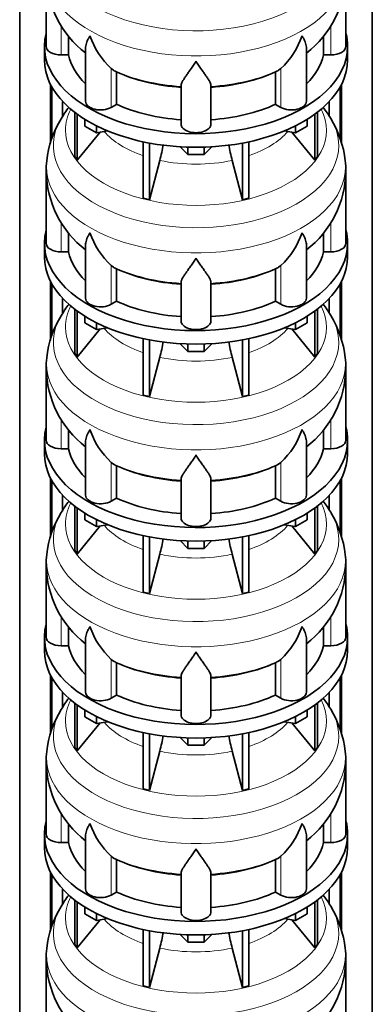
# Model space of a CAD drawing. Header units: millimetres. Extents: x 148 to 904, y -3609 to 2379.
# Tile 8 of 28: x 679 to 891, y -2385 to -1793. Entities that reach past the tile are written whole.
import ezdxf

# ---------------------------------------------------------------- set-up
doc = ezdxf.new("R2010")
doc.units = ezdxf.units.MM
doc.layers.add('MID_134-17', color=7, linetype='Continuous')
doc.layers.add('VSI134_DIFFUSORE', color=7, linetype='Continuous')

# ---------------------------------------------------------------- blocks, each defined once
blk = doc.blocks.new('SE4')
at = {"layer": 'MID_134-17', "color": 7, "linetype": 'Continuous', "lineweight": 35}
for p, q in [((679.43, -1292.98), (679.43, -3318.23)), ((891.05, -3318.23), (891.05, -1292.98)), ((697.93, -1867.68), (697.93, -1832.4)), ((698.69, -1865.02), (698.69, -1833.81)), ((871.79, -1833.81), (871.79, -1865.25)), ((872.54, -1832.4), (872.54, -1867.47)), ((705.2, -1851.37), (705.2, -1842.58)), ((865.27, -1842.58), (865.27, -1851.55)), ((697.93, -1986.07), (697.93, -1950.79)), ((698.69, -1983.41), (698.69, -1952.2)), ((871.79, -1952.2), (871.79, -1983.64)), ((872.54, -1950.79), (872.54, -1985.86)), ((705.2, -1969.76), (705.2, -1960.97)), ((865.27, -1960.97), (865.27, -1969.94)), ((697.93, -2104.46), (697.93, -2069.18)), ((698.69, -2101.81), (698.69, -2070.59)), ((871.79, -2070.59), (871.79, -2102.03)), ((872.54, -2069.18), (872.54, -2104.26)), ((705.2, -2088.16), (705.2, -2079.37)), ((865.27, -2079.37), (865.27, -2088.33)), ((697.93, -2222.85), (697.93, -2187.57)), ((698.69, -2220.2), (698.69, -2188.98)), ((871.79, -2188.98), (871.79, -2220.42)), ((872.54, -2187.57), (872.54, -2222.65)), ((705.2, -2206.55), (705.2, -2197.76)), ((865.27, -2197.76), (865.27, -2206.72)), ((697.93, -2341.24), (697.93, -2305.96)), ((698.69, -2338.59), (698.69, -2307.37)), ((871.79, -2307.37), (871.79, -2338.82)), ((872.54, -2305.96), (872.54, -2341.04)), ((705.2, -2324.94), (705.2, -2316.15)), ((865.27, -2316.15), (865.27, -2325.11))]:
    blk.add_line(p, q, dxfattribs=at)
at = {"layer": 'VSI134_DIFFUSORE', "color": 7, "linetype": 'Continuous', "lineweight": 35}
for p, q in [((695.24, -1766.36), (695.24, -1809.41)), ((875.24, -1809.41), (875.24, -1766.36)), ((708.77, -1814.61), (708.77, -1803.27)), ((861.71, -1803.24), (861.71, -1814.61)), ((694.24, -1809.41), (694.24, -1817.58)), ((718.96, -1810.32), (718.96, -1842.48)), ((851.51, -1842.48), (851.51, -1810.2)), ((876.24, -1817.58), (876.24, -1809.41)), ((704.24, -1814.61), (708.77, -1814.61)), ((861.71, -1814.61), (866.24, -1814.61)), ((735.75, -1823.86), (734.33, -1822.81)), ((836.15, -1822.81), (834.73, -1823.86)), ((737.53, -1844.31), (737.53, -1824.83)), ((832.95, -1824.83), (832.95, -1844.31)), ((776.24, -1856.18), (776.24, -1832.83)), ((794.24, -1856.18), (794.24, -1832.83)), ((734.33, -1846.16), (737.53, -1844.31)), ((832.95, -1844.31), (836.15, -1846.16)), ((712.41, -1849.08), (712.41, -1875.76)), ((713.94, -1850.23), (713.94, -1877.89)), ((856.53, -1850.23), (856.53, -1877.89)), ((858.07, -1849.08), (858.07, -1875.76)), ((718.48, -1857.34), (718.48, -1853.28)), ((725.42, -1861.35), (718.48, -1857.34)), ((725.42, -1861.35), (725.42, -1857.17)), ((845.05, -1861.35), (845.05, -1857.17)), ((851.99, -1857.34), (845.05, -1861.35)), ((851.99, -1857.34), (851.99, -1853.28)), ((713.94, -1877.89), (727.8, -1860.98)), ((732.25, -1860.29), (725.42, -1861.35)), ((845.05, -1861.35), (838.23, -1860.29)), ((842.67, -1860.98), (856.53, -1877.89)), ((753.54, -1866.83), (753.54, -1900.76)), ((757.24, -1867.57), (757.24, -1901.64)), ((780.33, -1874.48), (775.68, -1869.83)), ((780.33, -1874.48), (780.33, -1870.04)), ((794.8, -1869.83), (790.15, -1874.48)), ((790.15, -1874.48), (790.15, -1870.04)), ((813.24, -1867.57), (813.24, -1901.64)), ((816.93, -1866.83), (816.93, -1900.76)), ((712.41, -1875.76), (713.94, -1877.89)), ((790.15, -1874.48), (780.33, -1874.48)), ((856.53, -1877.89), (858.07, -1875.76)), ((757.24, -1901.64), (763.51, -1878.02)), ((806.96, -1878.02), (813.24, -1901.64)), ((695.24, -1884.75), (695.24, -1927.81)), ((875.24, -1927.81), (875.24, -1884.75)), ((753.54, -1900.76), (757.24, -1901.64)), ((813.24, -1901.64), (816.93, -1900.76)), ((708.77, -1933), (708.77, -1921.66)), ((861.71, -1921.63), (861.71, -1933)), ((694.24, -1927.81), (694.24, -1935.97)), ((718.96, -1928.71), (718.96, -1960.87)), ((851.51, -1960.87), (851.51, -1928.59)), ((876.24, -1935.97), (876.24, -1927.81)), ((704.24, -1933), (708.77, -1933)), ((861.71, -1933), (866.24, -1933)), ((735.75, -1942.25), (734.33, -1941.2)), ((836.15, -1941.2), (834.73, -1942.25)), ((737.53, -1962.7), (737.53, -1943.22)), ((832.95, -1943.22), (832.95, -1962.7)), ((776.24, -1974.57), (776.24, -1951.23)), ((794.24, -1974.57), (794.24, -1951.23)), ((734.33, -1964.55), (737.53, -1962.7)), ((832.95, -1962.7), (836.15, -1964.55)), ((712.41, -1967.47), (712.41, -1994.15)), ((713.94, -1968.62), (713.94, -1996.28)), ((856.53, -1968.62), (856.53, -1996.28)), ((858.07, -1967.47), (858.07, -1994.15)), ((718.48, -1975.73), (718.48, -1971.68)), ((725.42, -1979.74), (718.48, -1975.73)), ((725.42, -1979.74), (725.42, -1975.57)), ((845.05, -1979.74), (845.05, -1975.57)), ((851.99, -1975.73), (845.05, -1979.74)), ((851.99, -1975.73), (851.99, -1971.68)), ((713.94, -1996.28), (727.8, -1979.37)), ((732.25, -1978.68), (725.42, -1979.74)), ((845.05, -1979.74), (838.23, -1978.68)), ((842.67, -1979.37), (856.53, -1996.28)), ((753.54, -1985.22), (753.54, -2019.15)), ((757.24, -1985.96), (757.24, -2020.03)), ((780.33, -1992.87), (775.68, -1988.22)), ((780.33, -1992.87), (780.33, -1988.43)), ((794.8, -1988.22), (790.15, -1992.87)), ((790.15, -1992.87), (790.15, -1988.43)), ((813.24, -1985.96), (813.24, -2020.03)), ((816.93, -1985.22), (816.93, -2019.15)), ((712.41, -1994.15), (713.94, -1996.28)), ((790.15, -1992.87), (780.33, -1992.87)), ((856.53, -1996.28), (858.07, -1994.15)), ((757.24, -2020.03), (763.51, -1996.41)), ((806.96, -1996.41), (813.24, -2020.03)), ((695.24, -2003.14), (695.24, -2046.2)), ((875.24, -2046.2), (875.24, -2003.14)), ((753.54, -2019.15), (757.24, -2020.03)), ((813.24, -2020.03), (816.93, -2019.15)), ((708.77, -2051.39), (708.77, -2040.05)), ((861.71, -2040.02), (861.71, -2051.39)), ((694.24, -2046.2), (694.24, -2054.36)), ((718.96, -2047.1), (718.96, -2079.27)), ((851.51, -2079.27), (851.51, -2046.98)), ((876.24, -2054.36), (876.24, -2046.2)), ((704.24, -2051.39), (708.77, -2051.39)), ((861.71, -2051.39), (866.24, -2051.39)), ((735.75, -2060.65), (734.33, -2059.59)), ((836.15, -2059.59), (834.73, -2060.65)), ((737.53, -2081.09), (737.53, -2061.62)), ((832.95, -2061.62), (832.95, -2081.09)), ((776.24, -2092.96), (776.24, -2069.62)), ((794.24, -2092.96), (794.24, -2069.62)), ((734.33, -2082.94), (737.53, -2081.09)), ((832.95, -2081.09), (836.15, -2082.94)), ((712.41, -2085.87), (712.41, -2112.54)), ((713.94, -2087.01), (713.94, -2114.68)), ((856.53, -2087.01), (856.53, -2114.68)), ((858.07, -2085.87), (858.07, -2112.54)), ((718.48, -2094.12), (718.48, -2090.07)), ((725.42, -2098.13), (718.48, -2094.12)), ((725.42, -2098.13), (725.42, -2093.96)), ((845.05, -2098.13), (845.05, -2093.96)), ((851.99, -2094.12), (845.05, -2098.13)), ((851.99, -2094.12), (851.99, -2090.07)), ((713.94, -2114.68), (727.8, -2097.76)), ((732.25, -2097.08), (725.42, -2098.13)), ((845.05, -2098.13), (838.23, -2097.08)), ((842.67, -2097.76), (856.53, -2114.68)), ((753.54, -2103.61), (753.54, -2137.54)), ((757.24, -2104.35), (757.24, -2138.42)), ((780.33, -2111.26), (775.68, -2106.61)), ((780.33, -2111.26), (780.33, -2106.83)), ((794.8, -2106.61), (790.15, -2111.26)), ((790.15, -2111.26), (790.15, -2106.83)), ((813.24, -2104.35), (813.24, -2138.42)), ((816.93, -2103.61), (816.93, -2137.54)), ((712.41, -2112.54), (713.94, -2114.68)), ((790.15, -2111.26), (780.33, -2111.26)), ((856.53, -2114.68), (858.07, -2112.54)), ((757.24, -2138.42), (763.51, -2114.8)), ((806.96, -2114.8), (813.24, -2138.42)), ((695.24, -2121.53), (695.24, -2164.59)), ((875.24, -2164.59), (875.24, -2121.53)), ((753.54, -2137.54), (757.24, -2138.42)), ((813.24, -2138.42), (816.93, -2137.54)), ((708.77, -2169.79), (708.77, -2158.44)), ((861.71, -2158.41), (861.71, -2169.79)), ((694.24, -2164.59), (694.24, -2172.76)), ((718.96, -2165.49), (718.96, -2197.66)), ((851.51, -2197.66), (851.51, -2165.37)), ((876.24, -2172.76), (876.24, -2164.59)), ((704.24, -2169.79), (708.77, -2169.79)), ((861.71, -2169.79), (866.24, -2169.79)), ((735.75, -2179.04), (734.33, -2177.99)), ((836.15, -2177.99), (834.73, -2179.04)), ((737.53, -2199.48), (737.53, -2180.01)), ((832.95, -2180.01), (832.95, -2199.48)), ((776.24, -2211.36), (776.24, -2188.01)), ((794.24, -2211.36), (794.24, -2188.01)), ((734.33, -2201.33), (737.53, -2199.48)), ((832.95, -2199.48), (836.15, -2201.33)), ((712.41, -2204.26), (712.41, -2230.94)), ((713.94, -2205.4), (713.94, -2233.07)), ((856.53, -2205.4), (856.53, -2233.07)), ((858.07, -2204.26), (858.07, -2230.94)), ((718.48, -2212.52), (718.48, -2208.46)), ((725.42, -2216.52), (718.48, -2212.52)), ((725.42, -2216.52), (725.42, -2212.35)), ((845.05, -2216.52), (845.05, -2212.35)), ((851.99, -2212.52), (845.05, -2216.52)), ((851.99, -2212.52), (851.99, -2208.46)), ((713.94, -2233.07), (727.8, -2216.15)), ((732.25, -2215.47), (725.42, -2216.52)), ((845.05, -2216.52), (838.23, -2215.47)), ((842.67, -2216.15), (856.53, -2233.07)), ((753.54, -2222), (753.54, -2255.93)), ((757.24, -2222.75), (757.24, -2256.82)), ((780.33, -2229.65), (775.68, -2225)), ((780.33, -2229.65), (780.33, -2225.22)), ((794.8, -2225), (790.15, -2229.65)), ((790.15, -2229.65), (790.15, -2225.22)), ((813.24, -2222.75), (813.24, -2256.82)), ((816.93, -2222), (816.93, -2255.93)), ((712.41, -2230.94), (713.94, -2233.07)), ((790.15, -2229.65), (780.33, -2229.65)), ((856.53, -2233.07), (858.07, -2230.94)), ((757.24, -2256.82), (763.51, -2233.2)), ((806.96, -2233.2), (813.24, -2256.82)), ((695.24, -2239.93), (695.24, -2282.98)), ((875.24, -2282.98), (875.24, -2239.93)), ((753.54, -2255.93), (757.24, -2256.82)), ((813.24, -2256.82), (816.93, -2255.93)), ((708.77, -2288.18), (708.77, -2276.83)), ((861.71, -2276.8), (861.71, -2288.18)), ((694.24, -2282.98), (694.24, -2291.15)), ((718.96, -2283.89), (718.96, -2316.05)), ((851.51, -2316.05), (851.51, -2283.76)), ((876.24, -2291.15), (876.24, -2282.98)), ((704.24, -2288.18), (708.77, -2288.18)), ((861.71, -2288.18), (866.24, -2288.18)), ((735.75, -2297.43), (734.33, -2296.38)), ((836.15, -2296.38), (834.73, -2297.43)), ((737.53, -2317.88), (737.53, -2298.4)), ((832.95, -2298.4), (832.95, -2317.88)), ((776.24, -2329.75), (776.24, -2306.4)), ((794.24, -2329.75), (794.24, -2306.4)), ((734.33, -2319.72), (737.53, -2317.88)), ((832.95, -2317.88), (836.15, -2319.72)), ((712.41, -2322.65), (712.41, -2349.33)), ((713.94, -2323.8), (713.94, -2351.46)), ((856.53, -2323.8), (856.53, -2351.46)), ((858.07, -2322.65), (858.07, -2349.33)), ((718.48, -2330.91), (718.48, -2326.85)), ((725.42, -2334.91), (718.48, -2330.91)), ((725.42, -2334.91), (725.42, -2330.74)), ((845.05, -2334.91), (845.05, -2330.74)), ((851.99, -2330.91), (845.05, -2334.91)), ((851.99, -2330.91), (851.99, -2326.85)), ((713.94, -2351.46), (727.8, -2334.55)), ((732.25, -2333.86), (725.42, -2334.91)), ((845.05, -2334.91), (838.23, -2333.86)), ((842.67, -2334.55), (856.53, -2351.46)), ((753.54, -2340.4), (753.54, -2374.32)), ((757.24, -2341.14), (757.24, -2375.21)), ((780.33, -2348.05), (775.68, -2343.4)), ((780.33, -2348.05), (780.33, -2343.61)), ((794.8, -2343.4), (790.15, -2348.05)), ((790.15, -2348.05), (790.15, -2343.61)), ((813.24, -2341.14), (813.24, -2375.21)), ((816.93, -2340.4), (816.93, -2374.32)), ((712.41, -2349.33), (713.94, -2351.46)), ((790.15, -2348.05), (780.33, -2348.05)), ((856.53, -2351.46), (858.07, -2349.33)), ((757.24, -2375.21), (763.51, -2351.59)), ((806.96, -2351.59), (813.24, -2375.21)), ((695.24, -2358.32), (695.24, -2401.37)), ((875.24, -2401.37), (875.24, -2358.32)), ((753.54, -2374.32), (757.24, -2375.21)), ((813.24, -2375.21), (816.93, -2374.32))]:
    blk.add_line(p, q, dxfattribs=at)
at = {"layer": 'VSI134_DIFFUSORE', "color": 4, "linetype": 'Continuous', "lineweight": 9}
for p, q in [((704.24, -1814.61), (704.24, -1796.93)), ((866.24, -1814.61), (866.24, -1796.93)), ((734.33, -1846.16), (734.33, -1822.81)), ((836.15, -1846.16), (836.15, -1822.81)), ((704.24, -1933), (704.24, -1915.32)), ((866.24, -1933), (866.24, -1915.32)), ((734.33, -1964.55), (734.33, -1941.2)), ((836.15, -1964.55), (836.15, -1941.2)), ((704.24, -2051.39), (704.24, -2033.71)), ((866.24, -2051.39), (866.24, -2033.72)), ((734.33, -2082.94), (734.33, -2059.59)), ((836.15, -2082.94), (836.15, -2059.59)), ((704.24, -2169.79), (704.24, -2152.11)), ((866.24, -2169.79), (866.24, -2152.11)), ((734.33, -2201.33), (734.33, -2177.99)), ((836.15, -2201.33), (836.15, -2177.99)), ((704.24, -2288.18), (704.24, -2270.5)), ((866.24, -2288.18), (866.24, -2270.5)), ((734.33, -2319.72), (734.33, -2296.38)), ((836.15, -2319.72), (836.15, -2296.38))]:
    blk.add_line(p, q, dxfattribs=at)
at = {"layer": 'VSI134_DIFFUSORE', "color": 7, "linetype": 'Continuous', "lineweight": 35}
for centre, radius, start, end in [((756.15, -1765.42), 60.79, 180.89655, 232.18529), ((814.24, -1765.28), 60.93, 307.75017, 358.97847), ((766.83, -1787.85), 47.73, 198.63732, 227.08568), ((803.65, -1787.85), 47.73, 312.91434, 341.36277), ((743.66, -1811.47), 14.7, 237.45087, 245.35655), ((826.82, -1811.47), 14.7, 294.64345, 302.54913), ((762.27, -1887.01), 67.21, 142.39728, 149.56686), ((806.64, -1888.35), 69.27, 30.89344, 37.57041), ((754.43, -1884.13), 58.99, 148.13663, 174.2911), ((813.98, -1884.86), 61.16, 6.20429, 31.57302), ((673.67, -1853.71), 93.08, 344.85704, 350.83262), ((895.49, -1853.91), 91.75, 189.15261, 195.23149), ((720.92, -1882.91), 25.62, 169.50241, 184.14662), ((808.82, -1884.9), 66.35, 0.1222, 5.88106), ((756.15, -1883.81), 60.79, 180.89655, 232.18529), ((814.24, -1883.67), 60.93, 307.75017, 358.97847), ((766.83, -1906.25), 47.73, 198.63732, 227.08568), ((803.65, -1906.25), 47.73, 312.91434, 341.36277), ((743.66, -1929.86), 14.7, 237.45087, 245.35655), ((826.82, -1929.86), 14.7, 294.64345, 302.54913), ((762.27, -2005.41), 67.21, 142.39728, 149.56686), ((806.64, -2006.74), 69.27, 30.89344, 37.57041), ((754.43, -2002.52), 58.99, 148.13663, 174.2911), ((813.98, -2003.25), 61.16, 6.20429, 31.57302), ((673.67, -1972.1), 93.08, 344.85704, 350.83262), ((895.49, -1972.31), 91.75, 189.15261, 195.23149), ((720.92, -2001.3), 25.62, 169.50241, 184.14662), ((808.82, -2003.29), 66.35, 0.1222, 5.88106), ((756.15, -2002.2), 60.79, 180.89655, 232.18529), ((814.24, -2002.07), 60.93, 307.75017, 358.97847), ((766.83, -2024.64), 47.73, 198.63732, 227.08568), ((803.65, -2024.64), 47.73, 312.91434, 341.36277), ((743.66, -2048.25), 14.7, 237.45087, 245.35655), ((826.82, -2048.25), 14.7, 294.64345, 302.54913), ((762.27, -2123.8), 67.21, 142.39728, 149.56686), ((806.64, -2125.13), 69.27, 30.89344, 37.57041), ((754.43, -2120.91), 58.99, 148.13663, 174.2911), ((813.98, -2121.64), 61.16, 6.20429, 31.57302), ((673.67, -2090.49), 93.08, 344.85704, 350.83262), ((895.49, -2090.7), 91.75, 189.15261, 195.23149), ((720.92, -2119.69), 25.62, 169.50241, 184.14662), ((808.82, -2121.69), 66.35, 0.1222, 5.88106), ((756.15, -2120.6), 60.79, 180.89655, 232.18529), ((814.24, -2120.46), 60.93, 307.75017, 358.97847), ((766.83, -2143.03), 47.73, 198.63732, 227.08568), ((803.65, -2143.03), 47.73, 312.91434, 341.36277), ((743.66, -2166.65), 14.7, 237.45087, 245.35655), ((826.82, -2166.65), 14.7, 294.64345, 302.54913), ((762.27, -2242.19), 67.21, 142.39728, 149.56686), ((806.64, -2243.53), 69.27, 30.89344, 37.57041), ((754.43, -2239.31), 58.99, 148.13663, 174.2911), ((813.98, -2240.04), 61.16, 6.20429, 31.57302), ((673.67, -2208.88), 93.08, 344.85704, 350.83262), ((895.49, -2209.09), 91.75, 189.15261, 195.23149), ((720.92, -2238.09), 25.62, 169.50241, 184.14662), ((808.82, -2240.08), 66.35, 0.1222, 5.88106), ((756.15, -2238.99), 60.79, 180.89655, 232.18529), ((814.24, -2238.85), 60.93, 307.75017, 358.97847), ((766.83, -2261.42), 47.73, 198.63732, 227.08568), ((803.65, -2261.42), 47.73, 312.91434, 341.36277), ((743.66, -2285.04), 14.7, 237.45087, 245.35655), ((826.82, -2285.04), 14.7, 294.64345, 302.54913), ((762.27, -2360.58), 67.21, 142.39728, 149.56686), ((806.64, -2361.92), 69.27, 30.89344, 37.57041), ((754.43, -2357.7), 58.99, 148.13663, 174.2911), ((813.98, -2358.43), 61.16, 6.20429, 31.57302), ((673.67, -2327.27), 93.08, 344.85704, 350.83262), ((895.49, -2327.48), 91.75, 189.15261, 195.23149), ((720.92, -2356.48), 25.62, 169.50241, 184.14662), ((808.82, -2358.47), 66.35, 0.1222, 5.88106), ((756.15, -2357.38), 60.79, 180.89655, 232.18529), ((814.24, -2357.24), 60.93, 307.75017, 358.97847)]:
    blk.add_arc(centre, radius, start, end, dxfattribs=at)
at = {"layer": 'VSI134_DIFFUSORE', "color": 4, "linetype": 'Continuous', "lineweight": 9}
for centre, major_axis, start_param, end_param in [((785.24, -1750.64), (85.67, 0), 2.811924, 6.283185), ((785.24, -1763.4), (-89.83, 0), 0, 3.20939), ((785.24, -1787.94), (-79.5, 0), 0.898849, 1.457346), ((785.24, -1787.94), (79.5, 0), 4.82584, 5.384336), ((785.24, -1859.84), (-78.3, 0), 0, 3.425204), ((785.24, -1859.84), (-78.3, 0), 5.999574, 6.283185), ((785.24, -1869.03), (85.67, 0), 2.811924, 6.283185), ((785.24, -1869.03), (85.67, 0), 0, 0.331859), ((785.24, -1844.72), (-61.63, 0), 0.463231, 1.030574), ((785.24, -1844.72), (61.63, 0), 5.252612, 5.819954), ((785.24, -1881.79), (-89.83, 0), 0, 3.20939), ((785.24, -1881.79), (-89.83, 0), 6.215499, 6.283185), ((785.24, -1844.72), (-61.63, 0), 1.210556, 1.931037), ((785.24, -1906.33), (-79.5, 0), 0.898849, 1.457346), ((785.24, -1906.33), (79.5, 0), 4.82584, 5.384336), ((785.24, -1978.23), (-78.3, 0), 0, 3.425204), ((785.24, -1978.23), (-78.3, 0), 5.999574, 6.283185), ((785.24, -1987.42), (85.67, 0), 2.811924, 6.283185), ((785.24, -1987.42), (85.67, 0), 0, 0.331859), ((785.24, -1963.12), (-61.63, 0), 0.463231, 1.030574), ((785.24, -1963.12), (61.63, 0), 5.252612, 5.819954), ((785.24, -2000.18), (-89.83, 0), 0, 3.20939), ((785.24, -2000.18), (-89.83, 0), 6.215499, 6.283185), ((785.24, -1963.12), (-61.63, 0), 1.210556, 1.931037), ((785.24, -2024.72), (-79.5, 0), 0.898849, 1.457346), ((785.24, -2024.72), (79.5, 0), 4.82584, 5.384336), ((785.24, -2096.62), (-78.3, 0), 0, 3.425204), ((785.24, -2096.62), (-78.3, 0), 5.999574, 6.283185), ((785.24, -2105.82), (85.67, 0), 2.811924, 6.283185), ((785.24, -2105.82), (85.67, 0), 0, 0.331859), ((785.24, -2081.51), (-61.63, 0), 0.463231, 1.030574), ((785.24, -2081.51), (61.63, 0), 5.252612, 5.819954), ((785.24, -2118.57), (-89.83, 0), 0, 3.20939), ((785.24, -2118.57), (-89.83, 0), 6.215499, 6.283185), ((785.24, -2081.51), (-61.63, 0), 1.210556, 1.931037), ((785.24, -2143.12), (-79.5, 0), 0.898849, 1.457346), ((785.24, -2143.12), (79.5, 0), 4.82584, 5.384336), ((785.24, -2215.02), (-78.3, 0), 0, 3.425204), ((785.24, -2215.02), (-78.3, 0), 5.999574, 6.283185), ((785.24, -2224.21), (85.67, 0), 2.811924, 6.283185), ((785.24, -2224.21), (85.67, 0), 0, 0.331859), ((785.24, -2199.9), (-61.63, 0), 0.463231, 1.030574), ((785.24, -2199.9), (61.63, 0), 5.252612, 5.819954), ((785.24, -2236.96), (-89.83, 0), 0, 3.20939), ((785.24, -2236.96), (-89.83, 0), 6.215499, 6.283185), ((785.24, -2199.9), (-61.63, 0), 1.210556, 1.931037), ((785.24, -2261.51), (-79.5, 0), 0.898849, 1.457346), ((785.24, -2261.51), (79.5, 0), 4.82584, 5.384336), ((785.24, -2333.41), (-78.3, 0), 0, 3.425204), ((785.24, -2333.41), (-78.3, 0), 5.999574, 6.283185), ((785.24, -2342.6), (85.67, 0), 2.811924, 6.283185), ((785.24, -2342.6), (85.67, 0), 0, 0.331859), ((785.24, -2318.29), (-61.63, 0), 0.463231, 1.030574), ((785.24, -2318.29), (61.63, 0), 5.252612, 5.819954), ((785.24, -2355.36), (-89.83, 0), 0, 3.20939), ((785.24, -2355.36), (-89.83, 0), 6.215499, 6.283185), ((785.24, -2318.29), (-61.63, 0), 1.210556, 1.931037)]:
    blk.add_ellipse(centre, major_axis=major_axis, ratio=0.57735, start_param=start_param, end_param=end_param, dxfattribs=at)
at = {"layer": 'VSI134_DIFFUSORE', "color": 7, "linetype": 'Continuous', "lineweight": 35}
for centre, major_axis, start_param, end_param in [((785.24, -1809.41), (91, 0), 2.993207, 6.283185), ((785.24, -1809.41), (91, 0), 0, 0.148386), ((704.24, -1809.41), (9, 0), 3.141593, 4.712389), ((866.24, -1809.41), (-9, 0), 1.570796, 3.141593), ((785.24, -1809.41), (-77, 0), 0.117151, 0.534109), ((785.24, -1809.41), (77, 0), 5.749077, 6.166034), ((785.24, -1817.58), (-91, 0), 0, 3.141593), ((785.24, -1789.94), (-77, 0), 0.902549, 1.453645), ((785.24, -1789.94), (77, 0), 4.82954, 5.380636), ((727.96, -1842.48), (9, 0), 3.141593, 5.497787), ((785.24, -1809.41), (-77, 0), 0.902549, 1.453645), ((785.24, -1809.41), (77, 0), 4.82954, 5.380636), ((842.51, -1842.48), (-9, 0), 0.785398, 3.141593), ((785.24, -1856.18), (-9, 0), 0, 3.141593), ((785.24, -1927.81), (91, 0), 2.993207, 6.283185), ((785.24, -1927.81), (91, 0), 0, 0.148386), ((704.24, -1927.81), (9, 0), 3.141593, 4.712389), ((866.24, -1927.81), (-9, 0), 1.570796, 3.141593), ((785.24, -1927.81), (-77, 0), 0.117151, 0.534109), ((785.24, -1927.81), (77, 0), 5.749077, 6.166034), ((785.24, -1935.97), (-91, 0), 0, 3.141593), ((785.24, -1908.33), (-77, 0), 0.902549, 1.453645), ((785.24, -1908.33), (77, 0), 4.82954, 5.380636), ((727.96, -1960.87), (9, 0), 3.141593, 5.497787), ((785.24, -1927.81), (-77, 0), 0.902549, 1.453645), ((785.24, -1927.81), (77, 0), 4.82954, 5.380636), ((842.51, -1960.87), (-9, 0), 0.785398, 3.141593), ((785.24, -1974.57), (-9, 0), 0, 3.141593), ((785.24, -2046.2), (91, 0), 2.993207, 6.283185), ((785.24, -2046.2), (91, 0), 0, 0.148386), ((704.24, -2046.2), (9, 0), 3.141593, 4.712389), ((866.24, -2046.2), (-9, 0), 1.570796, 3.141593), ((785.24, -2046.2), (-77, 0), 0.117151, 0.534109), ((785.24, -2046.2), (77, 0), 5.749077, 6.166034), ((785.24, -2054.36), (-91, 0), 0, 3.141593), ((785.24, -2026.72), (-77, 0), 0.902549, 1.453645), ((785.24, -2026.72), (77, 0), 4.82954, 5.380636), ((727.96, -2079.27), (9, 0), 3.141593, 5.497787), ((785.24, -2046.2), (-77, 0), 0.902549, 1.453645), ((785.24, -2046.2), (77, 0), 4.82954, 5.380636), ((842.51, -2079.27), (-9, 0), 0.785398, 3.141593), ((785.24, -2092.96), (-9, 0), 0, 3.141593), ((785.24, -2164.59), (91, 0), 2.993207, 6.283185), ((785.24, -2164.59), (91, 0), 0, 0.148386), ((704.24, -2164.59), (9, 0), 3.141593, 4.712389), ((866.24, -2164.59), (-9, 0), 1.570796, 3.141593), ((785.24, -2164.59), (-77, 0), 0.117151, 0.534109), ((785.24, -2164.59), (77, 0), 5.749077, 6.166034), ((785.24, -2172.76), (-91, 0), 0, 3.141593), ((785.24, -2145.11), (-77, 0), 0.902549, 1.453645), ((785.24, -2145.11), (77, 0), 4.82954, 5.380636), ((727.96, -2197.66), (9, 0), 3.141593, 5.497787), ((785.24, -2164.59), (-77, 0), 0.902549, 1.453645), ((785.24, -2164.59), (77, 0), 4.82954, 5.380636), ((842.51, -2197.66), (-9, 0), 0.785398, 3.141593), ((785.24, -2211.36), (-9, 0), 0, 3.141593), ((785.24, -2282.98), (91, 0), 2.993207, 6.283185), ((785.24, -2282.98), (91, 0), 0, 0.148386), ((704.24, -2282.98), (9, 0), 3.141593, 4.712389), ((866.24, -2282.98), (-9, 0), 1.570796, 3.141593), ((785.24, -2282.98), (-77, 0), 0.117151, 0.534109), ((785.24, -2282.98), (77, 0), 5.749077, 6.166034), ((785.24, -2291.15), (-91, 0), 0, 3.141593), ((785.24, -2263.51), (-77, 0), 0.902549, 1.453645), ((785.24, -2263.51), (77, 0), 4.82954, 5.380636), ((727.96, -2316.05), (9, 0), 3.141593, 5.497787), ((785.24, -2282.98), (-77, 0), 0.902549, 1.453645), ((785.24, -2282.98), (77, 0), 4.82954, 5.380636), ((842.51, -2316.05), (-9, 0), 0.785398, 3.141593), ((785.24, -2329.75), (-9, 0), 0, 3.141593)]:
    blk.add_ellipse(centre, major_axis=major_axis, ratio=0.57735, start_param=start_param, end_param=end_param, dxfattribs=at)
for points, knots in [([(718.96, -1810.34), (718.96, -1810.18), (718.97, -1810.02), (719.05, -1808.84), (719.34, -1807.79), (720.01, -1806.12), (720.27, -1805.54), (720.73, -1804.65), (720.89, -1804.35), (721.14, -1803.89), (721.28, -1803.66), (721.41, -1803.42), (721.5, -1803.27), (721.55, -1803.19), (721.6, -1803.11)], [0.4600931, 0.4600931, 0.4600931, 0.4600931, 0.5, 0.5, 0.75, 0.75, 0.875, 0.875, 0.9375, 0.9375, 0.96875, 0.984375, 0.984375, 1, 1, 1, 1]), ([(851.51, -1810.29), (851.51, -1810.16), (851.51, -1810.02), (851.46, -1809.38), (851.37, -1808.87), (851.11, -1807.81), (850.92, -1807.26), (850.47, -1806.13), (850.21, -1805.55), (849.75, -1804.66), (849.59, -1804.35), (849.33, -1803.89), (849.24, -1803.74), (849.06, -1803.42), (848.97, -1803.26), (848.88, -1803.11)], [0.4658143, 0.4658143, 0.4658143, 0.4658143, 0.5, 0.5, 0.625, 0.625, 0.75, 0.75, 0.875, 0.875, 0.9375, 0.9375, 0.96875, 0.96875, 1, 1, 1, 1]), ([(785.24, -1818.33), (785.11, -1818.54), (784.97, -1818.75), (784.71, -1819.17), (784.57, -1819.38), (784.18, -1820), (783.91, -1820.4), (783.13, -1821.59), (782.61, -1822.36), (781.6, -1823.83), (781.1, -1824.55), (780.15, -1825.9), (779.7, -1826.54), (778.86, -1827.76), (778.46, -1828.34), (777.92, -1829.16), (777.75, -1829.43), (777.43, -1829.94), (777.27, -1830.19), (776.86, -1830.91), (776.64, -1831.35), (776.33, -1832.15), (776.24, -1832.51), (776.24, -1832.83)], [0, 0, 0, 0, 0.03125, 0.03125, 0.0625, 0.0625, 0.125, 0.125, 0.25, 0.25, 0.375, 0.375, 0.5, 0.5, 0.625, 0.625, 0.6875, 0.6875, 0.75, 0.75, 0.875, 0.875, 1, 1, 1, 1]), ([(794.24, -1832.83), (794.24, -1832.51), (794.15, -1832.15), (793.84, -1831.35), (793.61, -1830.91), (793.2, -1830.2), (793.05, -1829.95), (792.73, -1829.43), (792.56, -1829.16), (792.02, -1828.34), (791.62, -1827.77), (790.78, -1826.54), (790.32, -1825.9), (789.38, -1824.55), (788.88, -1823.84), (787.87, -1822.36), (787.35, -1821.6), (786.56, -1820.4), (786.3, -1820), (785.9, -1819.38), (785.77, -1819.17), (785.5, -1818.75), (785.37, -1818.54), (785.24, -1818.33)], [0, 0, 0, 0, 0.125, 0.125, 0.25, 0.25, 0.3125, 0.3125, 0.375, 0.375, 0.5, 0.5, 0.625, 0.625, 0.75, 0.75, 0.875, 0.875, 0.9375, 0.9375, 0.96875, 0.96875, 1, 1, 1, 1]), ([(718.96, -1928.73), (718.96, -1928.57), (718.97, -1928.41), (719.05, -1927.24), (719.34, -1926.18), (720.01, -1924.51), (720.27, -1923.94), (720.73, -1923.05), (720.89, -1922.74), (721.14, -1922.28), (721.28, -1922.05), (721.41, -1921.82), (721.5, -1921.66), (721.55, -1921.58), (721.6, -1921.5)], [0.4600931, 0.4600931, 0.4600931, 0.4600931, 0.5, 0.5, 0.75, 0.75, 0.875, 0.875, 0.9375, 0.9375, 0.96875, 0.984375, 0.984375, 1, 1, 1, 1]), ([(851.51, -1928.68), (851.51, -1928.55), (851.51, -1928.41), (851.46, -1927.78), (851.37, -1927.26), (851.11, -1926.2), (850.92, -1925.65), (850.47, -1924.52), (850.21, -1923.94), (849.75, -1923.05), (849.59, -1922.75), (849.33, -1922.28), (849.24, -1922.13), (849.06, -1921.82), (848.97, -1921.66), (848.88, -1921.5)], [0.4658143, 0.4658143, 0.4658143, 0.4658143, 0.5, 0.5, 0.625, 0.625, 0.75, 0.75, 0.875, 0.875, 0.9375, 0.9375, 0.96875, 0.96875, 1, 1, 1, 1]), ([(785.24, -1936.72), (785.11, -1936.93), (784.97, -1937.14), (784.71, -1937.56), (784.57, -1937.77), (784.18, -1938.39), (783.91, -1938.79), (783.13, -1939.98), (782.61, -1940.75), (781.6, -1942.23), (781.1, -1942.94), (780.15, -1944.29), (779.7, -1944.93), (778.86, -1946.16), (778.46, -1946.73), (777.92, -1947.55), (777.75, -1947.82), (777.43, -1948.34), (777.27, -1948.59), (776.86, -1949.31), (776.64, -1949.75), (776.33, -1950.54), (776.24, -1950.91), (776.24, -1951.23)], [0, 0, 0, 0, 0.03125, 0.03125, 0.0625, 0.0625, 0.125, 0.125, 0.25, 0.25, 0.375, 0.375, 0.5, 0.5, 0.625, 0.625, 0.6875, 0.6875, 0.75, 0.75, 0.875, 0.875, 1, 1, 1, 1]), ([(794.24, -1951.23), (794.24, -1950.91), (794.15, -1950.55), (793.84, -1949.75), (793.61, -1949.31), (793.2, -1948.59), (793.05, -1948.34), (792.73, -1947.82), (792.56, -1947.56), (792.02, -1946.74), (791.62, -1946.16), (790.78, -1944.94), (790.32, -1944.29), (789.38, -1942.94), (788.88, -1942.23), (787.87, -1940.75), (787.35, -1939.99), (786.56, -1938.79), (786.3, -1938.39), (785.9, -1937.77), (785.77, -1937.56), (785.5, -1937.14), (785.37, -1936.93), (785.24, -1936.72)], [0, 0, 0, 0, 0.125, 0.125, 0.25, 0.25, 0.3125, 0.3125, 0.375, 0.375, 0.5, 0.5, 0.625, 0.625, 0.75, 0.75, 0.875, 0.875, 0.9375, 0.9375, 0.96875, 0.96875, 1, 1, 1, 1]), ([(718.96, -2047.13), (718.96, -2046.97), (718.97, -2046.8), (719.05, -2045.63), (719.34, -2044.58), (720.01, -2042.9), (720.27, -2042.33), (720.73, -2041.44), (720.89, -2041.14), (721.14, -2040.68), (721.28, -2040.44), (721.41, -2040.21), (721.5, -2040.05), (721.55, -2039.97), (721.6, -2039.89)], [0.4600931, 0.4600931, 0.4600931, 0.4600931, 0.5, 0.5, 0.75, 0.75, 0.875, 0.875, 0.9375, 0.9375, 0.96875, 0.984375, 0.984375, 1, 1, 1, 1]), ([(851.51, -2047.08), (851.51, -2046.94), (851.51, -2046.81), (851.46, -2046.17), (851.37, -2045.65), (851.11, -2044.59), (850.92, -2044.04), (850.47, -2042.92), (850.21, -2042.34), (849.75, -2041.44), (849.59, -2041.14), (849.33, -2040.68), (849.24, -2040.52), (849.06, -2040.21), (848.97, -2040.05), (848.88, -2039.89)], [0.4658143, 0.4658143, 0.4658143, 0.4658143, 0.5, 0.5, 0.625, 0.625, 0.75, 0.75, 0.875, 0.875, 0.9375, 0.9375, 0.96875, 0.96875, 1, 1, 1, 1]), ([(785.24, -2055.11), (785.11, -2055.32), (784.97, -2055.53), (784.71, -2055.95), (784.57, -2056.16), (784.18, -2056.78), (783.91, -2057.18), (783.13, -2058.38), (782.61, -2059.14), (781.6, -2060.62), (781.1, -2061.33), (780.15, -2062.68), (779.7, -2063.33), (778.86, -2064.55), (778.46, -2065.13), (777.92, -2065.95), (777.75, -2066.21), (777.43, -2066.73), (777.27, -2066.98), (776.86, -2067.7), (776.64, -2068.14), (776.33, -2068.94), (776.24, -2069.3), (776.24, -2069.62)], [0, 0, 0, 0, 0.03125, 0.03125, 0.0625, 0.0625, 0.125, 0.125, 0.25, 0.25, 0.375, 0.375, 0.5, 0.5, 0.625, 0.625, 0.6875, 0.6875, 0.75, 0.75, 0.875, 0.875, 1, 1, 1, 1]), ([(794.24, -2069.62), (794.24, -2069.3), (794.15, -2068.94), (793.84, -2068.14), (793.61, -2067.7), (793.2, -2066.98), (793.05, -2066.73), (792.73, -2066.21), (792.56, -2065.95), (792.02, -2065.13), (791.62, -2064.55), (790.78, -2063.33), (790.32, -2062.69), (789.38, -2061.33), (788.88, -2060.62), (787.87, -2059.15), (787.35, -2058.38), (786.56, -2057.19), (786.3, -2056.78), (785.9, -2056.16), (785.77, -2055.95), (785.5, -2055.53), (785.37, -2055.32), (785.24, -2055.11)], [0, 0, 0, 0, 0.125, 0.125, 0.25, 0.25, 0.3125, 0.3125, 0.375, 0.375, 0.5, 0.5, 0.625, 0.625, 0.75, 0.75, 0.875, 0.875, 0.9375, 0.9375, 0.96875, 0.96875, 1, 1, 1, 1]), ([(718.96, -2165.52), (718.96, -2165.36), (718.97, -2165.2), (719.05, -2164.02), (719.34, -2162.97), (720.01, -2161.29), (720.27, -2160.72), (720.73, -2159.83), (720.89, -2159.53), (721.14, -2159.07), (721.28, -2158.83), (721.41, -2158.6), (721.5, -2158.44), (721.55, -2158.36), (721.6, -2158.28)], [0.4600931, 0.4600931, 0.4600931, 0.4600931, 0.5, 0.5, 0.75, 0.75, 0.875, 0.875, 0.9375, 0.9375, 0.96875, 0.984375, 0.984375, 1, 1, 1, 1]), ([(851.51, -2165.47), (851.51, -2165.33), (851.51, -2165.2), (851.46, -2164.56), (851.37, -2164.05), (851.11, -2162.98), (850.92, -2162.43), (850.47, -2161.31), (850.21, -2160.73), (849.75, -2159.83), (849.59, -2159.53), (849.33, -2159.07), (849.24, -2158.91), (849.06, -2158.6), (848.97, -2158.44), (848.88, -2158.28)], [0.4658143, 0.4658143, 0.4658143, 0.4658143, 0.5, 0.5, 0.625, 0.625, 0.75, 0.75, 0.875, 0.875, 0.9375, 0.9375, 0.96875, 0.96875, 1, 1, 1, 1]), ([(785.24, -2173.5), (785.11, -2173.71), (784.97, -2173.93), (784.71, -2174.35), (784.57, -2174.55), (784.18, -2175.17), (783.91, -2175.58), (783.13, -2176.77), (782.61, -2177.53), (781.6, -2179.01), (781.1, -2179.72), (780.15, -2181.08), (779.7, -2181.72), (778.86, -2182.94), (778.46, -2183.52), (777.92, -2184.34), (777.75, -2184.6), (777.43, -2185.12), (777.27, -2185.37), (776.86, -2186.09), (776.64, -2186.53), (776.33, -2187.33), (776.24, -2187.69), (776.24, -2188.01)], [0, 0, 0, 0, 0.03125, 0.03125, 0.0625, 0.0625, 0.125, 0.125, 0.25, 0.25, 0.375, 0.375, 0.5, 0.5, 0.625, 0.625, 0.6875, 0.6875, 0.75, 0.75, 0.875, 0.875, 1, 1, 1, 1]), ([(794.24, -2188.01), (794.24, -2187.69), (794.15, -2187.33), (793.84, -2186.53), (793.61, -2186.09), (793.2, -2185.37), (793.05, -2185.12), (792.73, -2184.61), (792.56, -2184.34), (792.02, -2183.52), (791.62, -2182.94), (790.78, -2181.72), (790.32, -2181.08), (789.38, -2179.73), (788.88, -2179.01), (787.87, -2177.54), (787.35, -2176.77), (786.56, -2175.58), (786.3, -2175.17), (785.9, -2174.55), (785.77, -2174.35), (785.5, -2173.93), (785.37, -2173.71), (785.24, -2173.5)], [0, 0, 0, 0, 0.125, 0.125, 0.25, 0.25, 0.3125, 0.3125, 0.375, 0.375, 0.5, 0.5, 0.625, 0.625, 0.75, 0.75, 0.875, 0.875, 0.9375, 0.9375, 0.96875, 0.96875, 1, 1, 1, 1]), ([(718.96, -2283.91), (718.96, -2283.75), (718.97, -2283.59), (719.05, -2282.41), (719.34, -2281.36), (720.01, -2279.69), (720.27, -2279.11), (720.73, -2278.22), (720.89, -2277.92), (721.14, -2277.46), (721.28, -2277.23), (721.41, -2276.99), (721.5, -2276.83), (721.55, -2276.75), (721.6, -2276.68)], [0.4600931, 0.4600931, 0.4600931, 0.4600931, 0.5, 0.5, 0.75, 0.75, 0.875, 0.875, 0.9375, 0.9375, 0.96875, 0.984375, 0.984375, 1, 1, 1, 1]), ([(851.51, -2283.86), (851.51, -2283.73), (851.51, -2283.59), (851.46, -2282.95), (851.37, -2282.44), (851.11, -2281.38), (850.92, -2280.83), (850.47, -2279.7), (850.21, -2279.12), (849.75, -2278.23), (849.59, -2277.92), (849.33, -2277.46), (849.24, -2277.3), (849.06, -2276.99), (848.97, -2276.83), (848.88, -2276.68)], [0.4658143, 0.4658143, 0.4658143, 0.4658143, 0.5, 0.5, 0.625, 0.625, 0.75, 0.75, 0.875, 0.875, 0.9375, 0.9375, 0.96875, 0.96875, 1, 1, 1, 1]), ([(785.24, -2291.89), (785.11, -2292.11), (784.97, -2292.32), (784.71, -2292.74), (784.57, -2292.95), (784.18, -2293.56), (783.91, -2293.97), (783.13, -2295.16), (782.61, -2295.93), (781.6, -2297.4), (781.1, -2298.11), (780.15, -2299.47), (779.7, -2300.11), (778.86, -2301.33), (778.46, -2301.91), (777.92, -2302.73), (777.75, -2303), (777.43, -2303.51), (777.27, -2303.76), (776.86, -2304.48), (776.64, -2304.92), (776.33, -2305.72), (776.24, -2306.08), (776.24, -2306.4)], [0, 0, 0, 0, 0.03125, 0.03125, 0.0625, 0.0625, 0.125, 0.125, 0.25, 0.25, 0.375, 0.375, 0.5, 0.5, 0.625, 0.625, 0.6875, 0.6875, 0.75, 0.75, 0.875, 0.875, 1, 1, 1, 1]), ([(794.24, -2306.4), (794.24, -2306.08), (794.15, -2305.72), (793.84, -2304.92), (793.61, -2304.48), (793.2, -2303.76), (793.05, -2303.51), (792.73, -2303), (792.56, -2302.73), (792.02, -2301.91), (791.62, -2301.33), (790.78, -2300.11), (790.32, -2299.47), (789.38, -2298.12), (788.88, -2297.41), (787.87, -2295.93), (787.35, -2295.16), (786.56, -2293.97), (786.3, -2293.57), (785.9, -2292.95), (785.77, -2292.74), (785.5, -2292.32), (785.37, -2292.11), (785.24, -2291.89)], [0, 0, 0, 0, 0.125, 0.125, 0.25, 0.25, 0.3125, 0.3125, 0.375, 0.375, 0.5, 0.5, 0.625, 0.625, 0.75, 0.75, 0.875, 0.875, 0.9375, 0.9375, 0.96875, 0.96875, 1, 1, 1, 1])]:
    blk.add_open_spline(points, degree=3, knots=knots, dxfattribs=at)

msp = doc.modelspace()

# ---------------------------------------------------------------- block references
msp.add_blockref('SE4', (0, 0))

doc.saveas('drawing.dxf')
